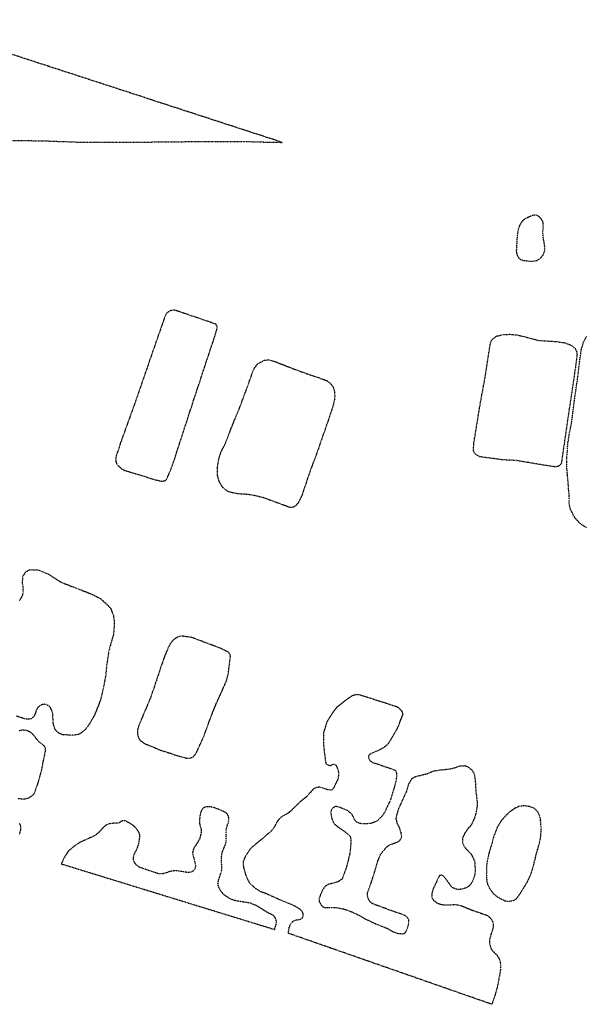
# Model space of a CAD drawing. Extents: x 386681 to 390179, y 98127 to 99995.
# Tile 7 of 9: x 388900 to 389321, y 98386 to 99117. Entities that reach past the tile are written whole.
import ezdxf

# ---------------------------------------------------------------- set-up
doc = ezdxf.new("R2010")
doc.units = 0
doc.header["$LTSCALE"] = 0.005
doc.header["$MEASUREMENT"] = 0
doc.linetypes.add('DGN Style 5', pattern=[20, 10, -10])
doc.linetypes.add('DGN Style 7', pattern=[57.5, 25, -10, 12.5, -10])
doc.layers.add('E_DTM_Building', color=3, linetype='DGN Style 5', lineweight=25)
doc.layers.add('E_DTM_ObscureArea', color=1, linetype='DGN Style 7', lineweight=25)

msp = doc.modelspace()

# ---------------------------------------------------------------- linework, layer by layer
at = {"layer": 'E_DTM_Building'}
for points in [[(388889.67, 99027.34, 1607.14), (388916.85, 99027.07, 1606.94), (388947.07, 99025.94, 1606.79), (388966.58, 99026.01, 1607.09), (388986.75, 99026.01, 1607.36), (389011, 99026.32, 1607.77), (389026.42, 99026.43, 1608.05), (389046.75, 99026.61, 1608.27), (389067.64, 99026.54, 1608.16), (389085.3, 99026.02, 1608.16), (389094.85, 99025.89, 1608.11), (388815.06, 99116.98, 1606.97)], [(388994.98, 98859.55, 1607.42), (388986.04, 98833.62, 1607.22), (388974.61, 98801.98, 1607.02), (388971.44, 98792.17, 1607.02), (388971.33, 98789.04, 1607.04), (388972.15, 98786.98, 1607.04), (388973.46, 98785.48, 1607.07), (388976.64, 98782.78, 1607.1), (389001.22, 98775.18, 1606.96), (389005.45, 98774.24, 1606.97), (389007.96, 98774.72, 1606.96), (389009.02, 98775.42, 1606.96), (389013.01, 98784.71, 1607.09), (389018.75, 98802.29, 1607.32), (389026.63, 98826.62, 1607.55), (389039.75, 98866.5, 1607.68), (389044.75, 98881.4, 1607.68), (389046.56, 98887.75, 1607.56), (389046.51, 98889.44, 1607.53), (389045.78, 98890.82, 1607.48), (389033.52, 98895.04, 1607.6), (389017.1, 98900.64, 1607.68), (389014.9, 98901.24, 1607.69), (389012.63, 98901.14, 1607.71), (389010.43, 98900.16, 1607.69), (389008.4, 98898.07, 1607.71), (389002.42, 98881.05, 1607.61), (388994.98, 98859.55, 1607.42)], [(389242, 98832.62, 1606.34), (389245.25, 98850.14, 1606.3), (389249.34, 98876.41, 1606.02), (389250.02, 98878.29, 1606.06), (389251.31, 98880.06, 1606.09), (389254.05, 98882.03, 1606.3), (389258.6, 98883.07, 1606.43), (389263.66, 98883.35, 1606.66), (389269.85, 98882.81, 1606.87), (389276.21, 98881.15, 1606.98), (389281.72, 98879.67, 1607.17), (389285.59, 98878.75, 1607.19), (389297.77, 98878.03, 1607.19), (389304.55, 98877.05, 1607.23), (389309.37, 98875.29, 1607.25), (389312.2, 98872.94, 1607.23), (389313.4, 98870.48, 1607.17), (389313.69, 98868.14, 1607.13), (389311.89, 98854.53, 1606.73), (389306.66, 98819.67, 1606.66), (389302.04, 98787.68, 1606.91), (389301.15, 98786.26, 1606.95), (389299.53, 98785.12, 1606.97), (389297.09, 98784.96, 1606.95), (389289.07, 98786.14, 1606.95), (389275.09, 98788.53, 1606.92), (389268.29, 98789.64, 1606.82), (389258.38, 98790.13, 1606.65), (389241.68, 98792.39, 1606.53), (389239.16, 98793.59, 1606.49), (389237.7, 98795.1, 1606.52), (389236.81, 98797.16, 1606.54), (389237.15, 98802.87, 1606.49), (389238.87, 98813.42, 1606.37), (389242, 98832.62, 1606.34)], [(389058.29, 98816.73, 1608.48), (389063.58, 98829.48, 1608.49), (389069.71, 98846.01, 1608.5), (389072.92, 98855.2, 1608.39), (389074.32, 98858.44, 1608.11), (389076.79, 98861.61, 1607.7), (389081.62, 98864.04, 1607.71), (389084.42, 98864.4, 1607.71), (389088.9, 98863.38, 1607.73), (389095.52, 98860.75, 1607.67), (389100.87, 98858.65, 1607.82), (389113.54, 98854.01, 1607.9), (389125.23, 98850.01, 1607.82), (389128.71, 98848.54, 1607.82), (389131.31, 98846.08, 1607.82), (389132.6, 98844.24, 1607.82), (389133.72, 98840.87, 1607.92), (389133.94, 98836.65, 1608.07), (389132.88, 98831.27, 1608.24), (389129.35, 98820.42, 1608.36), (389120.14, 98793.91, 1608.37), (389115.72, 98782.29, 1608.4), (389109.41, 98763.5, 1608.42), (389106.83, 98758.25, 1608.4), (389104.77, 98755.91, 1608.4), (389103.18, 98755.05, 1608.44), (389101.65, 98754.67, 1608.49), (389099.9, 98754.93, 1608.55), (389094.11, 98757.15, 1608.59), (389080.72, 98762.07, 1608.59), (389072.94, 98763.87, 1608.58), (389068.05, 98764.5, 1608.53), (389061.68, 98764.89, 1608.37), (389055, 98766.38, 1608.26), (389052.88, 98767.84, 1608.23), (389050.34, 98770.08, 1608.21), (389048.21, 98773.94, 1608.12), (389046.82, 98778.74, 1608.12), (389046.79, 98784.29, 1608.17), (389047.8, 98790.51, 1608.24), (389049.6, 98796.18, 1608.33), (389052.32, 98801.39, 1608.48), (389058.29, 98816.73, 1608.48)], [(388900.05, 98685.86, 1608.38), (388901.34, 98687.73, 1608.35), (388902.38, 98689.77, 1608.22), (388902.69, 98691.63, 1608.11), (388902.73, 98693.93, 1607.87), (388902.56, 98696.56, 1607.74), (388902.21, 98698.28, 1607.52), (388902.41, 98703.68, 1607.43), (388902.45, 98703.78, 1606.93), (388904.88, 98707.19, 1607.17), (388907.8, 98708.56, 1607.26), (388913.45, 98708.55, 1607.33), (388921.52, 98705.21, 1607.24), (388930.69, 98699.31, 1607.01), (388942.75, 98694.64, 1606.8), (388953.8, 98690.32, 1606.7), (388959.97, 98687.19, 1606.67), (388964.87, 98682.75, 1606.7), (388967.6, 98679.68, 1606.7), (388969.75, 98674.13, 1606.73), (388970.29, 98668.76, 1606.72), (388969.99, 98663.8, 1606.76), (388969.51, 98659.63, 1606.77), (388967.84, 98654.12, 1606.85), (388966.21, 98648.04, 1606.99), (388964.62, 98637.68, 1607.23), (388963.9, 98629.97, 1607.46), (388962.18, 98620.83, 1607.75), (388960.04, 98611.81, 1608.14), (388955.55, 98600.42, 1608.53), (388951.57, 98593.62, 1608.62), (388948.05, 98589.07, 1608.59), (388945.77, 98587.28, 1608.52), (388943.63, 98586.15, 1608.52), (388940, 98585.59, 1608.46), (388935.52, 98585.79, 1608.35), (388931.98, 98585.96, 1608.47), (388929.82, 98586.76, 1608.5), (388927.54, 98588.45, 1608.49), (388926.01, 98590.38, 1608.49), (388924.94, 98594.54, 1608.4), (388924.62, 98601.76, 1608.3), (388923.12, 98605.99, 1608.28)], [(389049.41, 98650.01, 1607.24), (389028.69, 98657.85, 1606.95), (389026.77, 98658.38, 1606.95), (389021.03, 98659.14, 1606.9), (389018.83, 98659.04, 1606.89), (389017, 98658.22, 1606.89), (389015.41, 98657.37, 1606.89), (389013.27, 98655.49, 1606.89), (389011.84, 98653.56, 1606.89), (389010.41, 98650.93, 1606.9), (389008.58, 98646.63, 1606.9), (389007.08, 98642.81, 1606.88), (389004.19, 98634.49, 1606.79), (389001.52, 98626.18, 1606.95), (388997.01, 98613.1, 1607.07), (388992.15, 98601.64, 1607.23), (388988.32, 98592.41, 1607.21), (388987.59, 98589.97, 1607.2), (388987.42, 98586.76, 1607.17), (388988.05, 98584.26, 1607.12), (388989.33, 98581.9, 1607.02), (388993.17, 98579.18, 1606.99), (388998.96, 98576.97, 1606.95), (389004.04, 98574.71, 1606.9), (389008.27, 98573.34, 1606.99), (389012.2, 98572.18, 1607.07), (389015.24, 98570.96, 1607.12), (389024.48, 98568.46, 1607.01), (389026.54, 98568.59, 1607.12), (389028.87, 98569.73, 1607.28), (389030.68, 98571.54, 1607.36), (389031.84, 98573.92, 1607.3), (389036.78, 98584.86, 1607.52), (389039.17, 98591.55, 1607.47), (389042.62, 98600.81, 1607.61), (389045.98, 98609.16, 1607.5), (389050.88, 98620.01, 1607.56), (389053.35, 98625.39, 1607.46), (389054.8, 98630.61, 1607.42), (389055.31, 98634.4, 1607.43), (389055.61, 98637.81, 1607.52), (389056.34, 98642.56, 1607.47), (389056.41, 98644.3, 1607.34), (389056.23, 98645.65, 1607.27), (389055.04, 98647.27, 1607.24), (389049.41, 98650.01, 1607.24)], [(389082.91, 98511.19, 1609.22), (389084.53, 98512.6, 1609.1), (389087.21, 98514.91, 1608.88), (389088.99, 98517.1, 1608.66), (389090.71, 98520.34, 1608.4), (389091.88, 98522.34, 1608.16), (389093.13, 98524.04, 1608.19), (389095.01, 98525.51, 1608.41), (389097.12, 98526.69, 1608.72), (389099.49, 98527.94, 1608.97), (389101.52, 98529.58, 1609.08), (389104.65, 98532.81, 1609.05), (389108.67, 98536.61, 1608.98), (389112.98, 98540.06, 1609), (389116.54, 98543.94, 1609.05), (389118.18, 98545.87, 1608.92), (389119.89, 98546.86, 1608.84), (389121.79, 98547.25, 1608.88), (389122.79, 98547.21, 1609.05), (389123.84, 98547.01, 1609.35), (389124.49, 98546.59, 1610.12), (389125.77, 98546.2, 1610.96), (389126.93, 98545.91, 1611.44), (389128.53, 98545.34, 1611.7), (389130.48, 98544.99, 1611.83), (389132.23, 98545.32, 1611.94), (389133.48, 98546.91, 1612.03), (389136.69, 98553.78, 1612.06), (389136.95, 98557.81, 1612.04), (389136.31, 98560.37, 1612.01), (389135.28, 98562.65, 1611.75), (389133.96, 98563.71, 1611.52), (389132.48, 98564.03, 1611.18), (389130.84, 98562.94, 1610.41), (389129.79, 98562.92, 1609.37), (389127.9, 98564.05, 1608.97), (389127.41, 98565.22, 1608.64), (389126.44, 98572.08, 1608.62), (389125.85, 98578.09, 1608.67), (389125.84, 98587.83, 1608.54), (389128.4, 98595.86, 1608.53), (389132.79, 98602.96, 1608.4), (389135.48, 98606.42, 1608.4), (389139.84, 98609.88, 1608.4), (389143.3, 98612.71, 1608.41), (389146, 98614.55, 1608.46), (389148.07, 98615.52, 1608.45), (389150.49, 98616.04, 1608.41), (389151.96, 98615.87, 1608.38), (389179.83, 98606.94, 1608.92), (389181.3, 98605.99, 1608.93), (389183.36, 98603.93, 1609), (389184.2, 98602.12, 1609.05), (389184.37, 98601.14, 1609.14), (389183.02, 98597.87, 1611.33), (389182.56, 98596.9, 1611.56), (389181.99, 98595.2, 1611.8), (389181.17, 98592.59, 1611.99), (389179.13, 98588.66, 1612.06), (389177.34, 98585.73, 1612.08), (389176.03, 98583.46, 1612.09), (389173.34, 98579.12, 1612.09), (389170.73, 98576.71, 1612.09), (389166.21, 98574.18, 1612.11), (389161.18, 98572.14, 1612.09), (389159.23, 98570.86, 1612.04), (389158.81, 98569.32, 1612.06), (389159.8, 98566.89, 1612.06), (389161.98, 98565.47, 1612.09), (389173.11, 98561.7, 1612.03), (389178.23, 98559.85, 1612.04), (389179.17, 98559.07, 1612.08), (389179.63, 98557.54, 1612.04), (389179.71, 98555.41, 1611.96), (389179.32, 98551.79, 1611.91), (389177.82, 98546.02, 1612.03), (389174.96, 98537.13, 1612.33), (389170.84, 98528.27, 1612.45), (389168.44, 98525.04, 1612.55), (389165.71, 98522.16, 1612.56), (389161.55, 98520.38, 1612.64), (389158.72, 98519.88, 1612.74), (389154.3, 98519.81, 1612.85), (389152.14, 98520.19, 1612.95), (389149.72, 98521.33, 1613.05), (389148.39, 98523.38, 1613), (389146.93, 98526.62, 1612.89), (389143.45, 98529.63, 1612.64), (389137.67, 98532.02, 1612.55), (389134.82, 98532.67, 1612.55), (389133.64, 98532.38, 1612.58), (389131.9, 98531.02, 1612.66), (389131.2, 98529.83, 1612.79), (389131.03, 98527.68, 1612.85), (389131.41, 98524.89, 1612.87), (389132.21, 98522.29, 1612.87), (389133.57, 98519.77, 1612.89), (389135.77, 98517.93, 1613), (389140.68, 98514.55, 1613.16), (389143.85, 98512.15, 1613.18), (389145.27, 98510.37, 1613.24), (389145.87, 98508.38, 1613.39), (389145.7, 98503.68, 1613.58), (389144.98, 98497.17, 1613.92), (389142.6, 98488, 1614.28), (389140.67, 98482.25, 1614.44), (389139.24, 98478.72, 1614.49), (389136.54, 98476.88, 1614.52), (389132.97, 98475.77, 1614.54), (389129.12, 98474.84, 1614.57), (389126.32, 98473.1, 1614.6), (389124.9, 98470.77, 1614.7), (389122.18, 98464.55, 1614.65), (389122.39, 98462.06, 1614.67), (389123.86, 98459.4, 1614.68), (389125.26, 98458.03, 1614.73), (389126.69, 98457.65, 1614.8), (389128.66, 98457.67, 1614.85), (389130.74, 98457.81, 1614.91), (389135.71, 98457.55, 1614.99), (389140.72, 98456.52, 1615.07), (389144.56, 98455.16, 1615.06), (389147.29, 98454.08, 1615.1), (389151.74, 98452.08, 1615.3), (389156.56, 98449.21, 1615.38), (389163.81, 98445.77, 1615.4), (389172.42, 98442.42, 1615.33), (389177.28, 98439.71, 1615.33), (389180.32, 98438.6, 1615.33), (389184.31, 98438.13, 1615.35), (389185.69, 98438.59, 1615.48), (389186.95, 98440.07, 1615.59), (389187.61, 98441.84, 1615.7), (389188.34, 98444.33, 1615.74), (389188.88, 98446.5, 1615.74), (389188.83, 98448.9, 1615.77), (389186.41, 98451.66, 1615.79), (389175.06, 98455.61, 1615.87), (389162.14, 98460.41, 1615.79), (389160.29, 98461.69, 1615.72), (389159.48, 98462.89, 1615.66), (389158.46, 98465.01, 1615.66), (389158.16, 98467.18, 1615.66), (389158.22, 98468.7, 1615.66), (389159.23, 98471.63, 1615.57), (389161.02, 98476.22, 1615.4), (389162.92, 98482.18, 1615.22), (389165.87, 98492.27, 1615.12), (389167.67, 98496.55, 1614.93), (389169.82, 98499.66, 1614.55), (389172.15, 98502.31, 1614.25), (389174.52, 98504.23, 1614.05), (389177.32, 98505.25, 1613.94), (389179.77, 98506.08, 1613.92), (389182.13, 98507.43, 1613.91), (389183.37, 98509.18, 1613.79), (389183.64, 98510.71, 1613.71), (389183.03, 98513.69, 1613.39), (389182.11, 98516.6, 1613.18), (389180.39, 98519.98, 1612.87), (389179.48, 98523.46, 1612.74), (389180.01, 98526.67, 1612.61), (389181.48, 98531.25, 1612.5), (389187.18, 98543.81, 1612.2), (389188.9, 98549.44, 1612.09), (389191.05, 98553.23, 1612.06), (389193.15, 98554.71, 1611.99), (389196.21, 98555.64, 1611.9), (389197.87, 98555.85, 1612.03), (389202.32, 98557.03, 1612.35), (389204.85, 98558.18, 1612.42), (389207.55, 98559.13, 1612.42), (389210.38, 98559.6, 1612.45), (389216.86, 98560.37, 1612.55), (389220.83, 98560.82, 1612.61), (389224.55, 98562.05, 1612.69), (389226.89, 98562.93, 1612.69), (389230.59, 98563.02, 1612.69), (389233.32, 98561.79, 1612.67), (389235.8, 98559.65, 1612.72), (389237.59, 98556.23, 1612.79), (389238.16, 98551.37, 1613.02), (389238.33, 98547.94, 1613.05), (389238.64, 98543.12, 1613.06), (389239.45, 98537.02, 1613.08), (389239.55, 98533.07, 1613.19), (389238.77, 98528.23, 1613.26), (389237.26, 98523.39, 1613.32), (389235.15, 98518.98, 1613.34), (389233.01, 98516.55, 1613.27), (389230.33, 98512.94, 1613.26), (389228.83, 98509.51, 1613.31), (389228.57, 98506.21, 1613.32), (389229.7, 98503.26, 1613.37), (389231.67, 98500.94, 1613.4), (389234.73, 98497.91, 1613.47), (389236.69, 98494.33, 1613.5), (389237.81, 98491.49, 1613.53), (389238.05, 98485.31, 1613.78), (389237.86, 98482.53, 1613.92), (389236.97, 98479.45, 1614.12), (389235.84, 98476.67, 1614.29), (389234.23, 98474.28, 1614.31), (389232.24, 98472.74, 1614.36), (389229.92, 98471.65, 1614.49), (389225.54, 98470.9, 1614.55), (389223.42, 98471.44, 1614.55), (389221, 98472.64, 1614.62), (389219.64, 98474.38, 1614.76), (389217, 98478.06, 1614.98), (389215.63, 98479.9, 1615.04), (389213.85, 98481.66, 1615.07), (389212.6, 98481.68, 1615.09), (389211.49, 98481.09, 1615.09), (389210.22, 98478.98, 1615.14), (389209.65, 98477.43, 1615.27), (389208.78, 98475.45, 1615.35), (389206.72, 98471.15, 1615.4), (389205.89, 98467.76, 1615.43), (389206.03, 98464.9, 1615.43), (389207.19, 98463.05, 1615.43), (389209.77, 98461.03, 1615.33), (389213.23, 98459.85, 1615.2), (389216.63, 98459.54, 1615.14), (389220.27, 98459.73, 1615.01), (389223.02, 98459.9, 1614.88), (389226.48, 98459.45, 1614.72), (389229.79, 98458.21, 1614.51), (389236.21, 98455.6, 1614.41), (389247.08, 98451.87, 1614.38), (389249.79, 98449.49, 1614.38), (389250.38, 98448.33, 1614.38), (389251.04, 98447.02, 1614.41), (389251.39, 98445.59, 1614.57), (389251.46, 98443.71, 1614.73), (389251.29, 98442.4, 1614.88), (389249.73, 98437.51, 1615.02), (389249, 98435.01, 1615.02), (389248.62, 98432.8, 1615.01), (389248.96, 98429.96, 1614.88), (389249.71, 98427.24, 1614.8), (389250.79, 98425.86, 1614.67), (389252.41, 98424.14, 1614.6), (389254.31, 98422.18, 1614.55), (389255.82, 98419.77, 1614.51), (389256.65, 98417.38, 1614.51), (389256.9, 98415.1, 1614.51), (389256.92, 98412.4, 1614.51), (389256.53, 98408.83, 1614.51), (389255.92, 98406.13, 1614.49), (389255.09, 98401.23, 1614.44), (389254.66, 98399.02, 1614.49), (389253.59, 98395.35, 1614.73), (389252.17, 98390.68, 1614.72), (389250.39, 98385.8, 1614.69), (389099.42, 98438.54, 1613.14), (389099.74, 98440.91, 1613.63), (389100.17, 98443.12, 1613.91), (389101.3, 98445.75, 1614.13), (389102.91, 98447.52, 1614.29), (389105.35, 98448.46, 1614.57), (389108.29, 98448.91, 1614.59), (389109.55, 98449.62, 1614.55), (389110.36, 98450.76, 1614.51), (389110.52, 98453.07, 1614.42), (389109.63, 98454.83, 1614.28), (389108.29, 98456.2, 1614.23), (389105.95, 98457.77, 1614.18), (389101.96, 98459.81, 1614.04), (389091.96, 98463.85, 1613.52), (389082.89, 98467.95, 1613.27), (389078.56, 98469.6, 1613.19), (389074.98, 98471.82, 1613.08), (389070.82, 98475.72, 1613.03), (389068.85, 98479.6, 1613), (389067.39, 98483.78, 1612.89), (389066.41, 98487.57, 1612.79), (389066.15, 98490.1, 1612.66), (389066.28, 98492.04, 1612.42), (389067.17, 98494.39, 1612.03), (389068.32, 98496.81, 1611.57), (389069.84, 98499.04, 1611.07), (389071.7, 98501.77, 1610.6), (389073.37, 98503.23, 1610.21), (389076.44, 98505.82, 1609.89), (389079.56, 98508.26, 1609.45), (389082.91, 98511.19, 1609.22)], [(388923.12, 98605.99, 1608.28), (388921.47, 98607.53, 1608.4), (388919.05, 98608.6, 1608.41), (388917.22, 98608.48, 1608.41), (388915.3, 98607.7, 1608.43), (388913.91, 98606.62, 1608.49), (388912.49, 98604.6, 1608.75), (388911.87, 98602.54, 1609.11), (388911.27, 98600.81, 1609.28), (388910.17, 98598.99, 1609.48), (388908.73, 98597.91, 1609.61), (388906.46, 98597.44, 1609.68), (388904.42, 98597.68, 1609.74), (388902.02, 98598.42, 1609.83), (388897.41, 98599.87, 1609.92)], [(388899.8, 98589.11, 1610.21), (388901.47, 98589.5, 1610.17), (388902.97, 98589.64, 1610.04), (388905.82, 98589.17, 1609.92), (388907.67, 98588.16, 1609.8), (388909.41, 98586.72, 1609.76), (388911.09, 98584.76, 1609.76), (388912.53, 98582.78, 1609.76), (388914.15, 98581.05, 1609.83), (388915.93, 98579.71, 1609.89), (388917.97, 98578.01, 1609.85), (388919.03, 98576.15, 1609.86), (388919.01, 98573.46, 1609.93), (388917.26, 98565.54, 1610.09), (388916.4, 98560.65, 1610.31), (388913.83, 98550.98, 1610.42), (388912.43, 98547.22, 1610.46), (388911.23, 98543.1, 1610.46), (388910.34, 98541.63, 1610.44), (388908.34, 98539.9, 1610.33), (388906.16, 98538.73, 1610.24), (388903.75, 98538.1, 1610.26), (388898.6, 98538.43, 1610.43)], [(388899.63, 98520.34, 1611.34), (388900.21, 98519.34, 1611.7), (388900.64, 98517.82, 1612.05), (388900.66, 98515.33, 1612.19), (388899.78, 98512.12, 1612.16)]]:
    msp.add_polyline3d(points, dxfattribs=at)
at = {"layer": 'E_DTM_ObscureArea'}
for points in [[(389288.58, 98954.87, 1608.72), (389288.34, 98959.37, 1608.81), (389288.6, 98963.38, 1608.84), (389288.42, 98966.85, 1608.94), (389287.15, 98969.03, 1608.78), (389285.43, 98970.84, 1608.75), (389283.54, 98971.8, 1608.66), (389281.98, 98971.89, 1608.51), (389279.9, 98971.29, 1608.41), (389278.21, 98970.52, 1608.19), (389277.02, 98969.97, 1608.08), (389275.15, 98969.1, 1607.81), (389273.8, 98968.17, 1607.68), (389272.58, 98966.77, 1607.53), (389270.96, 98964.13, 1607.33), (389270.09, 98961.48, 1607.3), (389269.26, 98956.92, 1607.29), (389268.58, 98944.88, 1607.23), (389268.87, 98943.25, 1607.24), (389269.5, 98941.6, 1607.24), (389270.64, 98939.89, 1607.24), (389271.74, 98938.92, 1607.26), (389273.66, 98938.2, 1607.37), (389276.7, 98937.83, 1607.53), (389281.37, 98937.57, 1607.72), (389283.92, 98938.16, 1607.93), (389286.58, 98939.88, 1608.27), (389288.37, 98942.02, 1608.5), (389289.57, 98944.63, 1608.65), (389289.87, 98947.29, 1608.66), (389289.26, 98951.57, 1608.7), (389288.58, 98954.87, 1608.72)], [(389315.52, 98862.36, 1607.05), (389316.86, 98872.18, 1607.08), (389317.89, 98875.17, 1607.08), (389318.49, 98877.56, 1606.99), (389319.84, 98880.04, 1606.85), (389320.72, 98881.65, 1606.74)], [(389320.75, 98739.72, 1604.45), (389317.77, 98741.5, 1604.16), (389315.79, 98743.02, 1603.79), (389312.91, 98746.18, 1603.32), (389311.63, 98747.74, 1602.99), (389310.08, 98750.86, 1602.29), (389308.59, 98754.03, 1603.04), (389307.88, 98757.8, 1603.91), (389307.8, 98760.42, 1604.58), (389307.93, 98763.54, 1605.18), (389307.49, 98767.37, 1605.56), (389307.16, 98772.56, 1605.91), (389306.57, 98778.83, 1606.32), (389306.14, 98783.97, 1606.61), (389306.02, 98788.76, 1606.67), (389306.2, 98793.29, 1606.68), (389306.64, 98798.82, 1606.63), (389306.94, 98802.93, 1606.55), (389308.04, 98809.91, 1606.44), (389309.48, 98816.78, 1606.28), (389310.41, 98823.52, 1606.26), (389311.67, 98833.8, 1606.29), (389314.43, 98852.98, 1606.63), (389315.52, 98862.36, 1607.05)], [(388961.44, 98516.41, 1610.11), (388958.5, 98513.17, 1610.1), (388956.08, 98511.22, 1610.1), (388953.03, 98509.71, 1610.17), (388949.92, 98508.29, 1610.36), (388945.37, 98506.45, 1610.57), (388940.92, 98503.47, 1610.73), (388936.28, 98499.65, 1610.8), (388932.9, 98494.4, 1610.9), (388930.97, 98490.09, 1610.9), (389089.3, 98441.37, 1612.8), (389089.67, 98443, 1613.1), (389090.27, 98444.68, 1613.21), (389090.57, 98446.53, 1613.4), (389090.51, 98448.18, 1613.45), (389089.79, 98449.82, 1613.46), (389088.7, 98451.45, 1613.45), (389086.93, 98452.6, 1613.39), (389084.91, 98453.41, 1613.36), (389081.72, 98455.37, 1613.39), (389079.08, 98457.03, 1613.42), (389075.94, 98458.95, 1613.42), (389071.54, 98460.83, 1613.33), (389065.6, 98461.85, 1613.24), (389062.75, 98462.19, 1613.07), (389060.27, 98462.73, 1613.05), (389058.07, 98463.39, 1613.01), (389055.21, 98464.66, 1613.01), (389051.41, 98467.43, 1612.92), (389049.27, 98470.07, 1612.89), (389048.09, 98472.2, 1612.7), (389047.47, 98473.85, 1612.53), (389047.22, 98475.58, 1612.41), (389047.52, 98477.52, 1612.41), (389048.18, 98479.59, 1612.45), (389049.06, 98482.04, 1612.51), (389049.69, 98483.92, 1612.61), (389050.05, 98485.68, 1612.69), (389050.14, 98487.1, 1612.61), (389049.96, 98489.91, 1612.55), (389049.82, 98492.82, 1612.45), (389049.9, 98495.17, 1612.32), (389050.18, 98497.49, 1612.12), (389050.7, 98499.55, 1611.74), (389051.88, 98502.4, 1611.15), (389052.94, 98505.01, 1610.65), (389053.42, 98507.72, 1610.04), (389053.27, 98511.52, 1609.31), (389053.24, 98514.1, 1608.49), (389053.47, 98516.38, 1608.04), (389054.18, 98518.49, 1607.64), (389054.93, 98520.8, 1607.45), (389055.32, 98522.7, 1607.35), (389055.2, 98524.67, 1607.25), (389054.62, 98526.33, 1607.22), (389053.39, 98527.85, 1607.17), (389051.68, 98528.82, 1607.16), (389047.96, 98530.46, 1607.11), (389044.24, 98531.91, 1607.06), (389041.1, 98532.56, 1607), (389038.57, 98532.44, 1607.01), (389036.91, 98531.82, 1607.07), (389035.84, 98530.99, 1607.1), (389034.69, 98529.13, 1607.25), (389033.99, 98526.78, 1607.47), (389033.62, 98523.84, 1607.76), (389033.59, 98519.89, 1608.56), (389034.27, 98517.4, 1609.19), (389034.78, 98515.22, 1609.35), (389034.64, 98513.09, 1609.53), (389034.33, 98511.33, 1609.69), (389033.64, 98508.98, 1610.27), (389032.34, 98506.41, 1611), (389031.11, 98504.45, 1611.52), (389029.73, 98502.52, 1611.94), (389028.82, 98500.49, 1612.15), (389028.42, 98498.68, 1612.2), (389028.53, 98496.99, 1612.17), (389029.18, 98494.92, 1612.07), (389029.84, 98491.95, 1612.01), (389030.37, 98489.63, 1611.97), (389030.49, 98487.76, 1611.97), (389030.06, 98486.37, 1611.94), (389029.02, 98485.08, 1611.88), (389027.58, 98484.04, 1611.81), (389025.53, 98483.68, 1611.79), (389023.26, 98483.86, 1611.74), (389020.26, 98484.42, 1611.62), (389017.7, 98484.82, 1611.57), (389014.4, 98484.89, 1611.5), (389011.1, 98484.3, 1611.31), (389009.17, 98483.56, 1611.15), (389006.87, 98482.85, 1610.98), (389004.58, 98482.61, 1610.8), (389002.44, 98482.94, 1610.74), (388988.88, 98487.57, 1610.68), (388986.66, 98489.16, 1610.68), (388985.37, 98490.92, 1610.68), (388984.66, 98492.56, 1610.67), (388984.63, 98495.85, 1610.67), (388985.59, 98498.45, 1610.65), (388986.87, 98500.51, 1610.64), (388987.71, 98502.78, 1610.67), (388988.54, 98505.28, 1610.64), (388989.02, 98508.08, 1610.42), (388989.27, 98510.68, 1610.04), (388989, 98512.69, 1609.48), (388988.16, 98514.14, 1608.81), (388987.22, 98515.54, 1608.34), (388985.49, 98517.54, 1608.04), (388983.7, 98519.07, 1607.83), (388982.57, 98519.8, 1607.83), (388980.72, 98520.81, 1607.85), (388979.6, 98521.39, 1607.9), (388978.67, 98521.95, 1607.99), (388977.62, 98522.11, 1608.21), (388976.23, 98521.93, 1608.5), (388975.31, 98521.54, 1608.75), (388974.51, 98520.88, 1609.03), (388973.41, 98520.43, 1609.28), (388972.34, 98520.22, 1609.53), (388970.93, 98520.22, 1609.57), (388969.14, 98520.2, 1609.76), (388967.55, 98520.05, 1609.89), (388965.79, 98519.66, 1609.92), (388964.1, 98518.79, 1609.94), (388963.08, 98517.88, 1610.02), (388961.44, 98516.41, 1610.11)], [(389261.87, 98526.97, 1613.42), (389257.74, 98522.52, 1613.4), (389254.62, 98517.62, 1613.42), (389251.84, 98510.43, 1613.34), (389250.44, 98505.21, 1613.42), (389248.35, 98498.17, 1613.58), (389247.14, 98492.87, 1613.62), (389246.41, 98487.41, 1613.68), (389246.37, 98482.24, 1613.81), (389246.72, 98477.6, 1614.05), (389247.25, 98475.15, 1614.22), (389248.79, 98471.81, 1614.34), (389251.07, 98468.48, 1614.34), (389253.56, 98466.38, 1614.25), (389256.6, 98464.41, 1614.22), (389260.19, 98462.67, 1614.22), (389263.41, 98462.27, 1614.24), (389266.25, 98462.78, 1614.24), (389268.88, 98464.36, 1614.24), (389271.08, 98467.42, 1614.22), (389274.15, 98472.23, 1614.1), (389276.91, 98476.92, 1614.13), (389279.48, 98482.3, 1614.1), (389281.44, 98489.06, 1614.09), (389283.79, 98498.57, 1613.99), (389285.6, 98504.71, 1613.86), (389286.56, 98508.81, 1613.96), (389286.99, 98513.78, 1614.05), (389286.95, 98518.06, 1614.16), (389286.65, 98522.69, 1614.18), (389285.99, 98525.61, 1614.18), (389284.88, 98528.32, 1614.18), (389282.3, 98531.11, 1614.1), (389278.48, 98532.65, 1614), (389274.73, 98533.26, 1613.89), (389270.99, 98532.88, 1613.83), (389267.34, 98531.23, 1613.72), (389263.83, 98528.74, 1613.55), (389261.87, 98526.97, 1613.42)]]:
    msp.add_polyline3d(points, dxfattribs=at)

doc.saveas('drawing.dxf')
